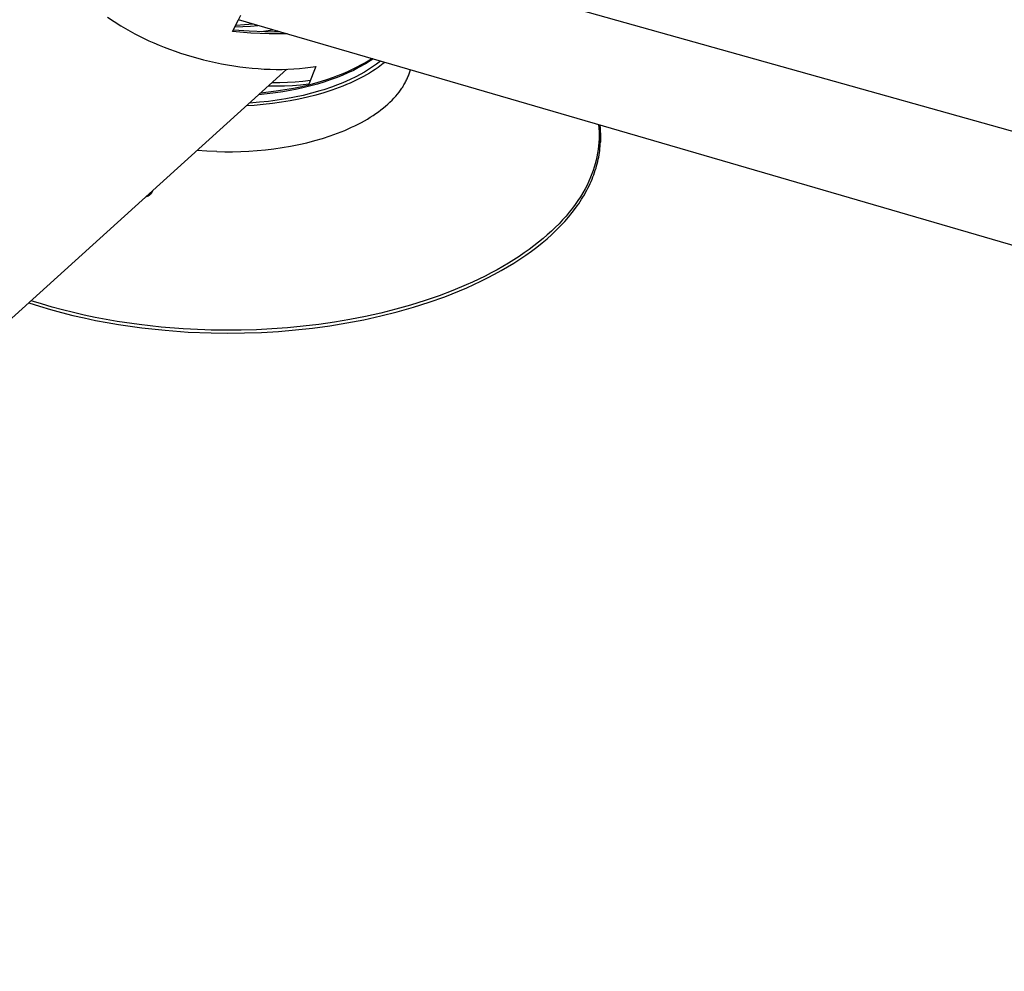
# Model space of a CAD drawing. Header units: millimetres. Extents: x 2341 to 5297, y -8656 to -6723.
# Tile 17 of 24: x 4467 to 4901, y -7732 to -7313. Entities that reach past the tile are written whole.
import ezdxf

# ---------------------------------------------------------------- set-up
doc = ezdxf.new("R2010")
doc.units = ezdxf.units.MM
doc.layers.add('Make2D$Visible$Curvas', color=7, linetype='Continuous')

msp = doc.modelspace()

# ---------------------------------------------------------------- linework, layer by layer
at = {"layer": 'Make2D$Visible$Curvas', "color": 7, "lineweight": -3, "true_color": 0xffffff}
for p, q in [((4638.64, -7286.98), (5296.56, -7472.05)), ((4505.46, -7311.53), (4508.37, -7313.5)), ((4508.37, -7313.5), (4511.35, -7315.37)), ((4560.65, -7317.91), (4563.27, -7312.64)), ((4563.27, -7312.64), (4564.2, -7310.68)), ((5266.3, -7517.61), (4563.27, -7312.64)), ((4511.35, -7315.37), (4514.39, -7317.15)), ((4514.39, -7317.15), (4517.48, -7318.82)), ((4568.67, -7318.51), (4560.65, -7317.91)), ((4561.07, -7317.08), (4567.93, -7317.59)), ((4561.7, -7315.84), (4565.08, -7315.7)), ((4562.13, -7314.98), (4565.9, -7314.81)), ((4565.08, -7315.7), (4568.46, -7315.47)), ((4565.9, -7314.81), (4569.67, -7314.5)), ((4567.93, -7317.59), (4574.8, -7317.9)), ((4568.46, -7315.47), (4571.83, -7315.13)), ((4576.7, -7318.84), (4568.67, -7318.51)), ((4573.25, -7317.85), (4578.43, -7317.05)), ((4574.8, -7317.9), (4581.68, -7318)), ((4580.61, -7317.69), (4579.09, -7317.99)), ((4517.48, -7318.82), (4519.51, -7319.87)), ((4519.51, -7319.87), (4521.6, -7320.89)), ((4521.6, -7320.89), (4523.74, -7321.9)), ((4523.74, -7321.9), (4525.94, -7322.88)), ((4525.94, -7322.88), (4528.19, -7323.84)), ((4584.73, -7318.89), (4576.7, -7318.84)), ((4528.19, -7323.84), (4530.49, -7324.77)), ((4530.49, -7324.77), (4532.85, -7325.68)), ((4532.85, -7325.68), (4535.25, -7326.55)), ((4535.25, -7326.55), (4537.69, -7327.38)), ((4537.69, -7327.38), (4540.17, -7328.18)), ((4540.17, -7328.18), (4542.7, -7328.94)), ((4542.7, -7328.94), (4545.25, -7329.67)), ((4545.25, -7329.67), (4547.84, -7330.34)), ((4547.84, -7330.34), (4550.46, -7330.98)), ((4550.46, -7330.98), (4553.1, -7331.57)), ((4553.1, -7331.57), (4555.76, -7332.11)), ((4617.25, -7332.59), (4618.89, -7331.66)), ((4618.89, -7331.66), (4620.46, -7330.72)), ((4620.56, -7331.27), (4619.51, -7331.92)), ((4620.46, -7330.72), (4621.98, -7329.75)), ((4621.59, -7330.6), (4620.56, -7331.27)), ((4621.51, -7330.05), (4621.96, -7329.75)), ((4622.59, -7329.93), (4621.59, -7330.6)), ((4584.52, -7334.5), (4144.99, -7732.47)), ((4555.76, -7332.11), (4558.44, -7332.59)), ((4558.44, -7332.59), (4561.13, -7333.03)), ((4561.13, -7333.03), (4563.82, -7333.42)), ((4563.82, -7333.42), (4566.52, -7333.75)), ((4566.52, -7333.75), (4569.21, -7334.02)), ((4569.21, -7334.02), (4571.9, -7334.24)), ((4571.9, -7334.24), (4574.57, -7334.4)), ((4574.57, -7334.4), (4577.23, -7334.51)), ((4577.23, -7334.51), (4579.86, -7334.56)), ((4579.47, -7334.55), (4579.46, -7334.55)), ((4579.86, -7334.56), (4582.47, -7334.55)), ((4581.7, -7334.56), (4581.7, -7334.55)), ((4582.47, -7334.55), (4585.05, -7334.48)), ((4584.34, -7334.51), (4584.34, -7334.5)), ((4585.05, -7334.48), (4587.6, -7334.36)), ((4587.6, -7334.36), (4590.1, -7334.18)), ((4590.1, -7334.18), (4592.57, -7333.94)), ((4592.57, -7333.94), (4594.98, -7333.65)), ((4597.35, -7333.31), (4594.21, -7341.15)), ((4594.98, -7333.65), (4597.35, -7333.31)), ((4608.26, -7336.8), (4610.16, -7336.02)), ((4611.47, -7336.14), (4608.96, -7337.23)), ((4610.16, -7336.02), (4612.02, -7335.2)), ((4613.89, -7334.99), (4611.47, -7336.14)), ((4612.02, -7335.2), (4613.82, -7334.36)), ((4613.82, -7334.36), (4615.56, -7333.48)), ((4616.21, -7333.8), (4613.89, -7334.99)), ((4615.56, -7333.48), (4617.25, -7332.59)), ((4617.34, -7333.19), (4616.21, -7333.8)), ((4618.44, -7332.56), (4617.34, -7333.19)), ((4619.51, -7331.92), (4618.44, -7332.56)), ((4578.09, -7340.33), (4581.47, -7340.33)), ((4581.47, -7340.33), (4584.85, -7340.23)), ((4584.85, -7340.23), (4588.23, -7340.02)), ((4588.23, -7340.02), (4591.6, -7339.71)), ((4591.6, -7339.71), (4594.95, -7339.28)), ((4594.79, -7341.17), (4598.32, -7340.2)), ((4600.92, -7340.16), (4598.08, -7341.03)), ((4598.32, -7340.2), (4601.75, -7339.15)), ((4603.68, -7339.24), (4600.92, -7340.16)), ((4601.75, -7339.15), (4605.07, -7338.02)), ((4606.36, -7338.26), (4603.68, -7339.24)), ((4605.07, -7338.02), (4606.68, -7337.42)), ((4608.96, -7337.23), (4606.36, -7338.26)), ((4606.68, -7337.42), (4608.26, -7336.8)), ((4573.07, -7344.87), (4576.46, -7344.52)), ((4579.91, -7341.99), (4576.33, -7341.91)), ((4576.46, -7344.52), (4579.82, -7344.09)), ((4582.84, -7344.43), (4579.61, -7344.91)), ((4579.82, -7344.09), (4583.67, -7343.5)), ((4583.5, -7341.95), (4579.91, -7341.99)), ((4586.02, -7343.87), (4582.84, -7344.43)), ((4587.07, -7341.8), (4583.5, -7341.95)), ((4583.67, -7343.5), (4587.46, -7342.82)), ((4589.13, -7343.26), (4586.02, -7343.87)), ((4590.65, -7341.53), (4587.07, -7341.8)), ((4587.46, -7342.82), (4591.17, -7342.04)), ((4592.18, -7342.58), (4589.13, -7343.26)), ((4594.21, -7341.15), (4590.65, -7341.53)), ((4591.17, -7342.04), (4594.79, -7341.17)), ((4595.17, -7341.83), (4592.18, -7342.58)), ((4598.08, -7341.03), (4595.17, -7341.83)), ((4575.85, -7345.39), (4572.08, -7345.77)), ((4579.61, -7344.91), (4575.85, -7345.39))]:
    msp.add_line(p, q, dxfattribs=at)
at = {"layer": 'Make2D$Visible$Curvas', "color": 7, "lineweight": -3}
for p, q in [((4625.86, -7330.88), (4624.15, -7332.19)), ((4618.76, -7335.76), (4616.89, -7336.82)), ((4620.6, -7334.64), (4618.76, -7335.76)), ((4622.4, -7333.45), (4620.6, -7334.64)), ((4624.15, -7332.19), (4622.4, -7333.45)), ((4616.89, -7336.82), (4614.97, -7337.82))]:
    msp.add_line(p, q, dxfattribs=at)
at = {"layer": 'Make2D$Visible$Curvas', "color": 254, "lineweight": -3, "true_color": 0xcad1ee}
for p, q in [((4627.81, -7331.45), (4627.08, -7332.03)), ((4622.31, -7335.38), (4621.02, -7336.18)), ((4623.56, -7334.57), (4622.31, -7335.38)), ((4624.77, -7333.74), (4623.56, -7334.57)), ((4626.33, -7332.61), (4624.77, -7333.74)), ((4627.08, -7332.03), (4626.33, -7332.61)), ((4638.49, -7336.5), (4638.64, -7336.05)), ((4638.64, -7336.05), (4638.77, -7335.61)), ((4638.77, -7335.61), (4638.9, -7335.16)), ((4638.9, -7335.16), (4639.01, -7334.72)), ((4609.31, -7340.44), (4606.85, -7341.43)), ((4610.9, -7339.76), (4609.31, -7340.44)), ((4612.46, -7339.05), (4610.9, -7339.76)), ((4613.97, -7339.9), (4612.45, -7340.6)), ((4614.97, -7337.82), (4612.46, -7339.05)), ((4615.46, -7339.19), (4613.97, -7339.9)), ((4616.9, -7338.47), (4615.46, -7339.19)), ((4618.31, -7337.72), (4616.9, -7338.47)), ((4619.68, -7336.96), (4618.31, -7337.72)), ((4621.02, -7336.18), (4619.68, -7336.96)), ((4636.71, -7340.54), (4636.95, -7340.09)), ((4636.95, -7340.09), (4637.18, -7339.64)), ((4637.18, -7339.64), (4637.4, -7339.19)), ((4637.4, -7339.19), (4637.61, -7338.74)), ((4637.61, -7338.74), (4637.81, -7338.29)), ((4637.81, -7338.29), (4637.99, -7337.84)), ((4637.99, -7337.84), (4638.17, -7337.39)), ((4638.17, -7337.39), (4638.33, -7336.94)), ((4638.33, -7336.94), (4638.49, -7336.5)), ((4599.04, -7344.09), (4595.42, -7345.11)), ((4600.83, -7343.54), (4599.04, -7344.09)), ((4604.31, -7342.37), (4600.83, -7343.54)), ((4604.36, -7343.76), (4600.9, -7344.88)), ((4606.85, -7341.43), (4604.31, -7342.37)), ((4607.69, -7342.55), (4604.36, -7343.76)), ((4609.31, -7341.92), (4607.69, -7342.55)), ((4610.9, -7341.27), (4609.31, -7341.92)), ((4612.45, -7340.6), (4610.9, -7341.27)), ((4633.35, -7345.48), (4634.06, -7344.59)), ((4634.06, -7344.59), (4634.73, -7343.69)), ((4634.73, -7343.69), (4635.35, -7342.79)), ((4635.35, -7342.79), (4635.65, -7342.34)), ((4635.65, -7342.34), (4635.93, -7341.89)), ((4635.93, -7341.89), (4636.2, -7341.44)), ((4636.2, -7341.44), (4636.46, -7340.99)), ((4636.46, -7340.99), (4636.71, -7340.54)), ((4660.8, -7341.07), (4660.8, -7341.07)), ((4572.56, -7349.06), (4568.06, -7349.4)), ((4576.4, -7348.66), (4572.56, -7349.06)), ((4580.28, -7348.16), (4576.4, -7348.66)), ((4582.16, -7349.09), (4578.19, -7349.64)), ((4584.11, -7347.56), (4580.28, -7348.16)), ((4586.07, -7348.44), (4582.16, -7349.09)), ((4587.94, -7346.85), (4584.11, -7347.56)), ((4589.91, -7347.69), (4586.07, -7348.44)), ((4591.7, -7346.04), (4587.94, -7346.85)), ((4593.67, -7346.85), (4589.91, -7347.69)), ((4595.42, -7345.11), (4591.7, -7346.04)), ((4597.34, -7345.91), (4593.67, -7346.85)), ((4600.9, -7344.88), (4597.34, -7345.91)), ((4629.13, -7349.88), (4630.06, -7349.02)), ((4630.06, -7349.02), (4630.95, -7348.14)), ((4630.95, -7348.14), (4631.8, -7347.26)), ((4631.8, -7347.26), (4632.6, -7346.37)), ((4632.6, -7346.37), (4633.35, -7345.48)), ((4566.69, -7350.65), (4566.68, -7350.65)), ((4570.1, -7350.44), (4566.69, -7350.65)), ((4574.16, -7350.09), (4570.1, -7350.44)), ((4578.19, -7349.64), (4574.16, -7350.09)), ((4623.8, -7354.08), (4624.95, -7353.26)), ((4624.95, -7353.26), (4626.06, -7352.43)), ((4626.06, -7352.43), (4627.13, -7351.59)), ((4627.13, -7351.59), (4628.15, -7350.74)), ((4628.15, -7350.74), (4629.13, -7349.88)), ((4617.42, -7357.97), (4618.78, -7357.22)), ((4618.78, -7357.22), (4620.09, -7356.46)), ((4620.09, -7356.46), (4621.37, -7355.68)), ((4621.37, -7355.68), (4622.6, -7354.89)), ((4622.6, -7354.89), (4623.8, -7354.08)), ((4557.22, -7359.22), (4557.22, -7359.22)), ((4606.97, -7362.72), (4608.56, -7362.1)), ((4608.56, -7362.1), (4610.12, -7361.46)), ((4610.12, -7361.46), (4611.64, -7360.8)), ((4611.64, -7360.8), (4613.14, -7360.12)), ((4613.14, -7360.12), (4614.6, -7359.42)), ((4614.6, -7359.42), (4616.03, -7358.7)), ((4616.03, -7358.7), (4617.42, -7357.97)), ((4722.04, -7358.93), (4722.18, -7360.48)), ((4722.18, -7360.48), (4722.27, -7362.04)), ((4722.27, -7362.04), (4722.31, -7363.6)), ((4722.59, -7359.09), (4722.73, -7360.42)), ((4722.73, -7360.42), (4722.84, -7361.75)), ((4722.84, -7361.75), (4722.9, -7363.09)), ((4593.38, -7366.9), (4596.9, -7365.99)), ((4596.9, -7365.99), (4600.35, -7364.99)), ((4600.35, -7364.99), (4603.71, -7363.89)), ((4603.71, -7363.89), (4606.97, -7362.72)), ((4722.29, -7365.19), (4722.21, -7366.77)), ((4722.31, -7363.6), (4722.29, -7365.19)), ((4722.93, -7364.42), (4722.89, -7366.67)), ((4722.89, -7366.67), (4722.93, -7364.46)), ((4722.9, -7363.09), (4722.93, -7364.42)), ((4549.31, -7370.64), (4544.96, -7370.32)), ((4553.66, -7370.83), (4549.31, -7370.64)), ((4553.66, -7370.83), (4557.13, -7370.9)), ((4557.13, -7370.9), (4560.65, -7370.9)), ((4560.65, -7370.9), (4564.23, -7370.81)), ((4564.23, -7370.81), (4567.85, -7370.64)), ((4567.85, -7370.64), (4571.5, -7370.38)), ((4571.5, -7370.38), (4575.17, -7370.03)), ((4575.17, -7370.03), (4578.85, -7369.59)), ((4578.85, -7369.59), (4582.52, -7369.06)), ((4582.52, -7369.06), (4586.18, -7368.43)), ((4586.18, -7368.43), (4589.8, -7367.71)), ((4589.8, -7367.71), (4593.38, -7366.9)), ((4721.89, -7369.93), (4721.66, -7371.5)), ((4722.08, -7368.36), (4721.89, -7369.93)), ((4722.21, -7366.77), (4722.08, -7368.36)), ((4722.45, -7371.37), (4722.57, -7370.42)), ((4722.57, -7370.42), (4722.68, -7369.48)), ((4722.68, -7369.48), (4722.77, -7368.54)), ((4722.77, -7368.54), (4722.84, -7367.6)), ((4722.84, -7367.6), (4722.89, -7366.67)), ((4722.89, -7366.67), (4722.89, -7366.67)), ((4721.03, -7374.62), (4720.63, -7376.16)), ((4721.37, -7373.07), (4721.03, -7374.62)), ((4721.66, -7371.5), (4721.37, -7373.07)), ((4721.48, -7376.17), (4721.72, -7375.2)), ((4721.72, -7375.2), (4721.93, -7374.24)), ((4721.93, -7374.24), (4722.12, -7373.28)), ((4722.12, -7373.28), (4722.3, -7372.33)), ((4722.3, -7372.33), (4722.45, -7371.37)), ((4719.69, -7379.19), (4719.15, -7380.68)), ((4720.19, -7377.68), (4719.69, -7379.19)), ((4720.63, -7376.16), (4720.19, -7377.68)), ((4720.32, -7380.05), (4720.64, -7379.08)), ((4720.64, -7379.08), (4720.95, -7378.11)), ((4720.95, -7378.11), (4721.23, -7377.14)), ((4721.23, -7377.14), (4721.48, -7376.17)), ((4717.8, -7383.86), (4716.98, -7385.58)), ((4718.55, -7382.15), (4717.8, -7383.86)), ((4719.15, -7380.68), (4718.55, -7382.15)), ((4718.79, -7383.97), (4719.21, -7382.99)), ((4719.21, -7382.99), (4719.6, -7382.01)), ((4719.6, -7382.01), (4719.97, -7381.03)), ((4719.97, -7381.03), (4720.32, -7380.05)), ((4525.23, -7388.29), (4525.18, -7388.41)), ((4525.27, -7388.16), (4525.23, -7388.29)), ((4716.09, -7387.29), (4715.12, -7389.01)), ((4716.98, -7385.58), (4716.09, -7387.29)), ((4716.35, -7388.89), (4716.89, -7387.91)), ((4716.89, -7387.91), (4717.4, -7386.92)), ((4717.4, -7386.92), (4717.89, -7385.94)), ((4717.89, -7385.94), (4718.35, -7384.95)), ((4718.35, -7384.95), (4718.79, -7383.97)), ((4522.47, -7390.74), (4522.34, -7390.77)), ((4522.6, -7390.71), (4522.47, -7390.74)), ((4522.72, -7390.67), (4522.6, -7390.71)), ((4522.85, -7390.63), (4522.72, -7390.67)), ((4522.98, -7390.58), (4522.85, -7390.63)), ((4523.1, -7390.53), (4522.98, -7390.58)), ((4523.22, -7390.48), (4523.1, -7390.53)), ((4523.34, -7390.42), (4523.22, -7390.48)), ((4523.46, -7390.36), (4523.34, -7390.42)), ((4523.57, -7390.3), (4523.46, -7390.36)), ((4523.68, -7390.23), (4523.57, -7390.3)), ((4523.8, -7390.15), (4523.68, -7390.23)), ((4523.9, -7390.07), (4523.8, -7390.15)), ((4524.01, -7389.99), (4523.9, -7390.07)), ((4524.11, -7389.91), (4524.01, -7389.99)), ((4524.21, -7389.82), (4524.11, -7389.91)), ((4524.31, -7389.73), (4524.21, -7389.82)), ((4524.4, -7389.63), (4524.31, -7389.73)), ((4524.49, -7389.54), (4524.4, -7389.63)), ((4524.57, -7389.44), (4524.49, -7389.54)), ((4524.66, -7389.33), (4524.57, -7389.44)), ((4524.74, -7389.22), (4524.66, -7389.33)), ((4524.81, -7389.12), (4524.74, -7389.22)), ((4524.88, -7389), (4524.81, -7389.12)), ((4524.95, -7388.89), (4524.88, -7389)), ((4525.01, -7388.77), (4524.95, -7388.89)), ((4525.07, -7388.65), (4525.01, -7388.77)), ((4525.13, -7388.53), (4525.07, -7388.65)), ((4525.18, -7388.41), (4525.13, -7388.53)), ((4712.96, -7392.44), (4711.77, -7394.15)), ((4714.08, -7390.73), (4712.96, -7392.44)), ((4713.96, -7392.84), (4714.59, -7391.85)), ((4715.12, -7389.01), (4714.08, -7390.73)), ((4714.59, -7391.85), (4715.2, -7390.87)), ((4715.2, -7390.87), (4715.79, -7389.88)), ((4715.79, -7389.88), (4716.35, -7388.89)), ((4710.5, -7395.86), (4709.15, -7397.57)), ((4710.41, -7397.74), (4711.9, -7395.79)), ((4711.77, -7394.15), (4710.5, -7395.86)), ((4711.9, -7395.79), (4712.61, -7394.8)), ((4712.61, -7394.8), (4713.3, -7393.82)), ((4713.3, -7393.82), (4713.96, -7392.84)), ((4706.23, -7400.95), (4704.65, -7402.63)), ((4707.73, -7399.26), (4706.23, -7400.95)), ((4707.12, -7401.63), (4708.81, -7399.69)), ((4709.15, -7397.57), (4707.73, -7399.26)), ((4708.81, -7399.69), (4710.41, -7397.74)), ((4702.99, -7404.3), (4701.26, -7405.96)), ((4701.42, -7407.37), (4703.42, -7405.47)), ((4704.65, -7402.63), (4702.99, -7404.3)), ((4703.42, -7405.47), (4705.32, -7403.56)), ((4705.32, -7403.56), (4707.12, -7401.63)), ((4697.56, -7409.23), (4695.59, -7410.84)), ((4697.13, -7411.1), (4699.33, -7409.25)), ((4699.44, -7407.6), (4697.56, -7409.23)), ((4699.33, -7409.25), (4701.42, -7407.37)), ((4701.26, -7405.96), (4699.44, -7407.6)), ((4691.44, -7414), (4689.26, -7415.56)), ((4693.56, -7412.43), (4691.44, -7414)), ((4692.44, -7414.75), (4694.83, -7412.94)), ((4695.59, -7410.84), (4693.56, -7412.43)), ((4694.83, -7412.94), (4697.13, -7411.1)), ((4684.67, -7418.6), (4682.27, -7420.08)), ((4687, -7417.09), (4684.67, -7418.6)), ((4684.7, -7420.01), (4687.37, -7418.28)), ((4689.26, -7415.56), (4687, -7417.09)), ((4687.37, -7418.28), (4689.95, -7416.53)), ((4689.95, -7416.53), (4692.44, -7414.75)), ((4677.27, -7422.96), (4674.67, -7424.37)), ((4679.8, -7421.53), (4677.27, -7422.96)), ((4679.08, -7423.35), (4681.93, -7421.7)), ((4682.27, -7420.08), (4679.8, -7421.53)), ((4681.93, -7421.7), (4684.7, -7420.01)), ((4669.29, -7427.08), (4666.5, -7428.38)), ((4672.01, -7425.74), (4669.29, -7427.08)), ((4670.14, -7428.03), (4673.12, -7426.55)), ((4674.67, -7424.37), (4672.01, -7425.74)), ((4673.12, -7426.55), (4676.14, -7424.97)), ((4676.14, -7424.97), (4679.08, -7423.35)), ((4663.66, -7429.66), (4657.82, -7432.11)), ((4660.77, -7432.24), (4663.96, -7430.88)), ((4666.5, -7428.38), (4663.66, -7429.66)), ((4663.96, -7430.88), (4667.08, -7429.47)), ((4667.08, -7429.47), (4670.14, -7428.03)), ((4651.77, -7434.41), (4645.54, -7436.56)), ((4647.41, -7437.25), (4654.2, -7434.84)), ((4657.82, -7432.11), (4651.77, -7434.41)), ((4654.2, -7434.84), (4657.51, -7433.56)), ((4657.51, -7433.56), (4660.77, -7432.24)), ((4470.7, -7437.56), (4475.44, -7439.08)), ((4476.33, -7438.04), (4471.76, -7436.6)), ((4475.44, -7439.08), (4480.26, -7440.5)), ((4480.97, -7439.4), (4476.33, -7438.04)), ((4485.66, -7440.67), (4480.97, -7439.4)), ((4632.62, -7440.39), (4625.97, -7442.06)), ((4639.15, -7438.55), (4632.62, -7440.39)), ((4633.25, -7441.51), (4640.42, -7439.48)), ((4645.54, -7436.56), (4639.15, -7438.55)), ((4640.42, -7439.48), (4647.41, -7437.25)), ((4480.26, -7440.5), (4485.14, -7441.83)), ((4485.14, -7441.83), (4490.09, -7443.08)), ((4490.4, -7441.86), (4485.66, -7440.67)), ((4490.09, -7443.08), (4495.1, -7444.23)), ((4495.19, -7442.96), (4490.4, -7441.86)), ((4495.1, -7444.23), (4500.15, -7445.29)), ((4500.01, -7443.98), (4495.19, -7442.96)), ((4504.85, -7444.9), (4500.01, -7443.98)), ((4619.22, -7443.56), (4612.4, -7444.89)), ((4618.54, -7444.98), (4625.95, -7443.35)), ((4625.97, -7442.06), (4619.22, -7443.56)), ((4625.95, -7443.35), (4633.25, -7441.51)), ((4500.15, -7445.29), (4505.23, -7446.25)), ((4509.71, -7445.74), (4504.85, -7444.9)), ((4505.23, -7446.25), (4510.34, -7447.12)), ((4519.45, -7447.17), (4509.71, -7445.74)), ((4510.34, -7447.12), (4515.47, -7447.9)), ((4515.47, -7447.9), (4520.6, -7448.59)), ((4529.17, -7448.26), (4519.45, -7447.17)), ((4520.6, -7448.59), (4530.86, -7449.68)), ((4538.81, -7449.03), (4529.17, -7448.26)), ((4548.32, -7449.49), (4538.81, -7449.03)), ((4577.94, -7449.05), (4571.12, -7449.4)), ((4584.81, -7448.55), (4577.94, -7449.05)), ((4591.71, -7447.88), (4584.81, -7448.55)), ((4588.35, -7449.5), (4595.92, -7448.67)), ((4598.62, -7447.05), (4591.71, -7447.88)), ((4595.92, -7448.67), (4603.49, -7447.64)), ((4605.53, -7446.06), (4598.62, -7447.05)), ((4603.49, -7447.64), (4611.04, -7446.41)), ((4612.4, -7444.89), (4605.53, -7446.06)), ((4611.04, -7446.41), (4618.54, -7444.98)), ((4530.86, -7449.68), (4541.06, -7450.43)), ((4541.06, -7450.43), (4551.13, -7450.83)), ((4551.13, -7449.57), (4548.32, -7449.49)), ((4557.7, -7449.65), (4551.13, -7449.57)), ((4551.13, -7450.83), (4558.59, -7450.92)), ((4564.37, -7449.6), (4557.7, -7449.65)), ((4558.59, -7450.92), (4565.91, -7450.83)), ((4571.12, -7449.4), (4564.37, -7449.6)), ((4565.91, -7450.83), (4573.32, -7450.57)), ((4573.32, -7450.57), (4580.81, -7450.13)), ((4580.81, -7450.13), (4588.35, -7449.5))]:
    msp.add_line(p, q, dxfattribs=at)

doc.saveas('drawing.dxf')
